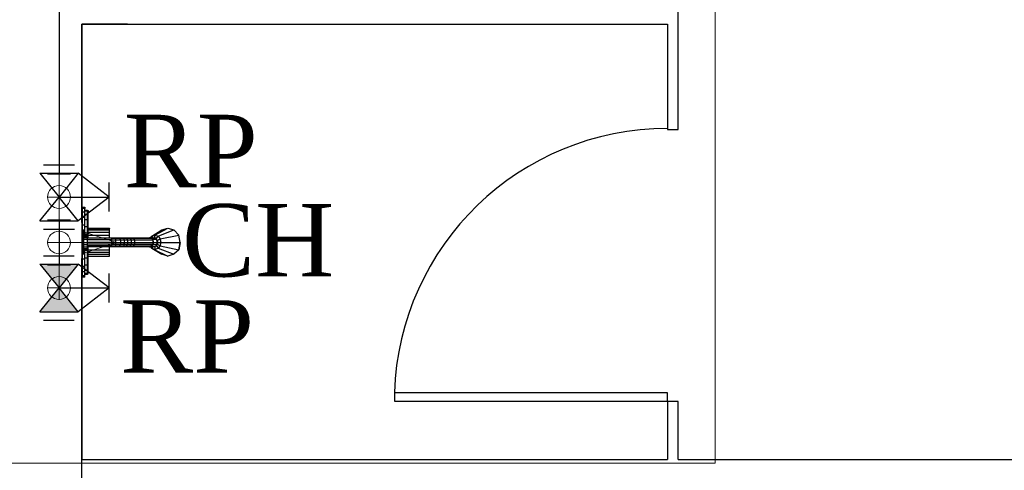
# Model space of a CAD drawing. Header units: millimetres. Extents: x 335 to 91596, y -1 to 84.
# Tile 27 of 87: x 384.83 to 387.7, y 14.3 to 15.62. Entities that reach past the tile are written whole.
import ezdxf

# ---------------------------------------------------------------- set-up
doc = ezdxf.new("R2010")
doc.units = ezdxf.units.MM
doc.header["$MEASUREMENT"] = 0
for name, color, linetype, lineweight in [('AF-Conexões detalhe', 7, 'Continuous', 20), ('AF-Textos conexão', 7, 'Continuous', 20), ('AF-Tubos detalhe', 5, 'Continuous', 20), ('AQ-Conexões detalhe', 7, 'Continuous', 20), ('AQ-Textos conexão', 7, 'Continuous', 20), ('AQ-Tubos detalhe', 1, 'Continuous', 30), ('DI-Detalhes', 7, 'Continuous', 20), ('Simbolos', 1, 'Continuous', 30), ('SIMBOLOS INT', 8, 'Continuous', 5), ('Simbolos_int', 1, 'Continuous', 30)]:
    doc.layers.add(name, color=color, linetype=linetype, lineweight=lineweight)
doc.styles.add('TimesNewRoman', font='times.ttf')

msp = doc.modelspace()

# ---------------------------------------------------------------- hatches: boundary and pattern name
at = {"layer": 'Simbolos', "linetype": 'Continuous'}
for points in [[(384.8867, 14.9015), (384.9987, 14.9015), (384.9427, 14.8315)], [(384.9427, 14.8315), (384.8867, 14.7615), (384.9987, 14.7615)]]:
    msp.add_hatch(color=256, dxfattribs=at).paths.add_polyline_path(points)

# ---------------------------------------------------------------- linework, layer by layer
at = {"color": 7}
for p, q in [((386.7517, 15.2946), (386.7517, 15.7614)), ((385.0095, 15.0231), (385.0095, 15.6031)), ((385.0095, 15.6031), (386.7204, 15.6031)), ((385.1423, 15.6031), (385.0095, 15.6031)), ((385.0095, 15.6031), (385.0095, 14.3278)), ((386.7204, 15.6031), (386.7204, 15.2946)), ((386.7204, 15.2946), (386.7517, 15.2946)), ((385.0095, 12.3668), (385.0095, 14.9176)), ((386.7204, 14.525), (385.9236, 14.525)), ((385.9236, 14.4996), (385.9236, 14.525)), ((386.7204, 14.4996), (386.7204, 14.525)), ((386.7204, 14.4996), (385.9236, 14.4996)), ((386.7517, 14.4996), (386.7204, 14.4996)), ((386.7204, 14.4996), (386.7204, 14.3297)), ((386.7517, 14.3297), (386.7517, 14.4996)), ((385.0095, 14.3297), (386.7204, 14.3297)), ((386.7517, 14.3297), (389.9704, 14.3297))]:
    msp.add_line(p, q, dxfattribs=at)
at = {"color": 8}
for p, q in [((385.0108, 15.0675), (385.0178, 15.0675)), ((385.0108, 15.0675), (385.0108, 15.0635)), ((385.0108, 15.0535), (385.0108, 15.0635)), ((385.0178, 15.0635), (385.0108, 15.0635)), ((385.0108, 15.0375), (385.0108, 15.0535)), ((385.0178, 15.0535), (385.0108, 15.0535)), ((385.0178, 15.0675), (385.0178, 15.0635)), ((385.0178, 15.0535), (385.0178, 15.0635)), ((385.0178, 15.0595), (385.0258, 15.0595)), ((385.0178, 15.0575), (385.0258, 15.0575)), ((385.0178, 15.0375), (385.0178, 15.0535)), ((385.0178, 15.0475), (385.0258, 15.0475)), ((385.0258, 15.0595), (385.0258, 15.0575)), ((385.0258, 15.0585), (385.0278, 15.0585)), ((385.0258, 15.0475), (385.0258, 15.0575)), ((385.0258, 15.0545), (385.0278, 15.0545)), ((385.0258, 15.0315), (385.0258, 15.0475)), ((385.0278, 15.0585), (385.0278, 15.0545)), ((385.0278, 15.0465), (385.0278, 15.0545)), ((385.0108, 15.0155), (385.0108, 15.0375)), ((385.0178, 15.0375), (385.0108, 15.0375)), ((385.0178, 15.0155), (385.0178, 15.0375)), ((385.0178, 15.0315), (385.0258, 15.0315)), ((385.0258, 15.0465), (385.0278, 15.0465)), ((385.0258, 15.0115), (385.0258, 15.0315)), ((385.0258, 15.0305), (385.0278, 15.0305)), ((385.0278, 15.0305), (385.0278, 15.0465)), ((385.0278, 15.0115), (385.0278, 15.0305)), ((385.0108, 15.0015), (385.0108, 15.0155)), ((385.0178, 15.0155), (385.0108, 15.0155)), ((385.0108, 15.0015), (385.0148, 15.0015)), ((385.0108, 15.0015), (385.0108, 14.9985)), ((385.0108, 14.9905), (385.0108, 14.9985)), ((385.0148, 14.9985), (385.0108, 14.9985)), ((385.0108, 14.9785), (385.0108, 14.9905)), ((385.0148, 14.9905), (385.0108, 14.9905)), ((385.0148, 15.0015), (385.0148, 14.9985)), ((385.0148, 14.9905), (385.0148, 14.9985)), ((385.0148, 14.9785), (385.0148, 14.9905)), ((385.0178, 14.9905), (385.0148, 14.9905)), ((385.0178, 14.9905), (385.0178, 15.0155)), ((385.0178, 15.0115), (385.0258, 15.0115)), ((385.0178, 14.9855), (385.0178, 14.9905)), ((385.0258, 14.9895), (385.0258, 15.0115)), ((385.0258, 15.0115), (385.0278, 15.0115)), ((385.0278, 14.9895), (385.0278, 15.0115)), ((385.0278, 15.0065), (385.0898, 15.0065)), ((385.0278, 15.0055), (385.0898, 15.0055)), ((385.0278, 15.0015), (385.0898, 15.0015)), ((385.0278, 14.9945), (385.0898, 14.9945)), ((385.0898, 15.0065), (385.0898, 15.0055)), ((385.0898, 15.0015), (385.0898, 15.0055)), ((385.0898, 14.9945), (385.0898, 15.0015)), ((385.0898, 14.9855), (385.0898, 14.9945)), ((385.2138, 14.9835), (385.2428, 15.0015)), ((385.2228, 14.9855), (385.2608, 15.0065)), ((385.2328, 14.9835), (385.2778, 15.0015)), ((385.2428, 15.0015), (385.2608, 15.0065)), ((385.2428, 15.0015), (385.2608, 15.0065)), ((385.2608, 15.0065), (385.2778, 15.0015)), ((385.2608, 15.0065), (385.2778, 15.0015)), ((385.2778, 15.0015), (385.2928, 14.9855)), ((385.2778, 15.0015), (385.2928, 14.9855)), ((385.0108, 14.9645), (385.0108, 14.9785)), ((385.0148, 14.9785), (385.0108, 14.9785)), ((385.0108, 14.9525), (385.0108, 14.9645)), ((385.0148, 14.9645), (385.0108, 14.9645)), ((385.0148, 14.9855), (385.0258, 14.9855)), ((385.0148, 14.9835), (385.0258, 14.9835)), ((385.0148, 14.9795), (385.0258, 14.9795)), ((385.0148, 14.9645), (385.0148, 14.9785)), ((385.0148, 14.9745), (385.0258, 14.9745)), ((385.0148, 14.9525), (385.0148, 14.9645)), ((385.0148, 14.9645), (385.0258, 14.9645)), ((385.0178, 14.9895), (385.0258, 14.9895)), ((385.0258, 14.9855), (385.0258, 14.9895)), ((385.0258, 14.9895), (385.0278, 14.9895)), ((385.0258, 14.9855), (385.0258, 14.9835)), ((385.0258, 14.9795), (385.0258, 14.9835)), ((385.0258, 14.9745), (385.0258, 14.9795)), ((385.0258, 14.9785), (385.0958, 14.9785)), ((385.0958, 14.9775), (385.0258, 14.9775)), ((385.0258, 14.9645), (385.0258, 14.9745)), ((385.0958, 14.9725), (385.0258, 14.9725)), ((385.0258, 14.9585), (385.0258, 14.9645)), ((385.0958, 14.9645), (385.0258, 14.9645)), ((385.0278, 14.9785), (385.0278, 14.9895)), ((385.0278, 14.9855), (385.0898, 14.9855)), ((385.0898, 14.9785), (385.0898, 14.9855)), ((385.0958, 14.9785), (385.1068, 14.9785)), ((385.0958, 14.9785), (385.0958, 14.9775)), ((385.0958, 14.9775), (385.0958, 14.9725)), ((385.0958, 14.9775), (385.1078, 14.9775)), ((385.0958, 14.9725), (385.0958, 14.9645)), ((385.0958, 14.9725), (385.1078, 14.9725)), ((385.0958, 14.9645), (385.0958, 14.9595)), ((385.0958, 14.9645), (385.1078, 14.9645)), ((385.1068, 14.9785), (385.1178, 14.9785)), ((385.1068, 14.9785), (385.1078, 14.9775)), ((385.1078, 14.9775), (385.1078, 14.9725)), ((385.1078, 14.9775), (385.1188, 14.9775)), ((385.1078, 14.9725), (385.1078, 14.9645)), ((385.1078, 14.9725), (385.1218, 14.9725)), ((385.1078, 14.9645), (385.1078, 14.9595)), ((385.1078, 14.9645), (385.1218, 14.9645)), ((385.1178, 14.9785), (385.1188, 14.9775)), ((385.1178, 14.9785), (385.1278, 14.9785)), ((385.1188, 14.9775), (385.1218, 14.9725)), ((385.1188, 14.9775), (385.1318, 14.9775)), ((385.1218, 14.9725), (385.1218, 14.9645)), ((385.1218, 14.9725), (385.1318, 14.9725)), ((385.1218, 14.9645), (385.1218, 14.9595)), ((385.1218, 14.9645), (385.1338, 14.9645)), ((385.1278, 14.9785), (385.1388, 14.9785)), ((385.1278, 14.9785), (385.1318, 14.9775)), ((385.1318, 14.9775), (385.1318, 14.9725)), ((385.1318, 14.9775), (385.1388, 14.9775)), ((385.1318, 14.9725), (385.1338, 14.9645)), ((385.1318, 14.9725), (385.1428, 14.9725)), ((385.1338, 14.9645), (385.1318, 14.9595)), ((385.1338, 14.9645), (385.1428, 14.9645)), ((385.1388, 14.9785), (385.1468, 14.9785)), ((385.1388, 14.9785), (385.1388, 14.9775)), ((385.1388, 14.9775), (385.1428, 14.9725)), ((385.1388, 14.9775), (385.1498, 14.9775)), ((385.1428, 14.9725), (385.1428, 14.9645)), ((385.1428, 14.9725), (385.1538, 14.9725)), ((385.1428, 14.9645), (385.1428, 14.9595)), ((385.1428, 14.9645), (385.1538, 14.9645)), ((385.1468, 14.9785), (385.1548, 14.9785)), ((385.1468, 14.9785), (385.1498, 14.9775)), ((385.1498, 14.9775), (385.1538, 14.9725)), ((385.1498, 14.9775), (385.1588, 14.9775)), ((385.1538, 14.9725), (385.1538, 14.9645)), ((385.1538, 14.9725), (385.1628, 14.9725)), ((385.1538, 14.9645), (385.1538, 14.9595)), ((385.1538, 14.9645), (385.1628, 14.9645)), ((385.1548, 14.9785), (385.2068, 14.9785)), ((385.1548, 14.9785), (385.1588, 14.9775)), ((385.1588, 14.9775), (385.1628, 14.9725)), ((385.1588, 14.9775), (385.2128, 14.9775)), ((385.1628, 14.9725), (385.1628, 14.9645)), ((385.1628, 14.9725), (385.2168, 14.9725)), ((385.1628, 14.9645), (385.1628, 14.9595)), ((385.1628, 14.9645), (385.2168, 14.9645)), ((385.2008, 14.9785), (385.2068, 14.9795)), ((385.2008, 14.9785), (385.2128, 14.9785)), ((385.2068, 14.9795), (385.2178, 14.9795)), ((385.2068, 14.9795), (385.2128, 14.9785)), ((385.2068, 14.9785), (385.2128, 14.9775)), ((385.2108, 14.9795), (385.2138, 14.9835)), ((385.2108, 14.9775), (385.2128, 14.9785)), ((385.2128, 14.9785), (385.2178, 14.9745)), ((385.2128, 14.9785), (385.2128, 14.9755)), ((385.2128, 14.9785), (385.2248, 14.9785)), ((385.2128, 14.9775), (385.2168, 14.9725)), ((385.2138, 14.9835), (385.2228, 14.9855)), ((385.2168, 14.9795), (385.2138, 14.9835)), ((385.2138, 14.9755), (385.2168, 14.9755)), ((385.2138, 14.9755), (385.2168, 14.9755)), ((385.2168, 14.9725), (385.2178, 14.9745)), ((385.2168, 14.9725), (385.2168, 14.9645)), ((385.2168, 14.9645), (385.2168, 14.9595)), ((385.2168, 14.9645), (385.2188, 14.9645)), ((385.2178, 14.9795), (385.2248, 14.9785)), ((385.2188, 14.9645), (385.2178, 14.9745)), ((385.2178, 14.9745), (385.2288, 14.9745)), ((385.2188, 14.9645), (385.2178, 14.9585)), ((385.2188, 14.9645), (385.2298, 14.9645)), ((385.2228, 14.9785), (385.2228, 14.9855)), ((385.2228, 14.9855), (385.2328, 14.9835)), ((385.2248, 14.9785), (385.2288, 14.9745)), ((385.2268, 14.9755), (385.2328, 14.9835)), ((385.2298, 14.9645), (385.2288, 14.9745)), ((385.2288, 14.9725), (385.2298, 14.9705)), ((385.2288, 14.9585), (385.2298, 14.9645)), ((385.2298, 14.9705), (385.2378, 14.9755)), ((385.2328, 14.9645), (385.2298, 14.9705)), ((385.2298, 14.9595), (385.2328, 14.9645)), ((385.2328, 14.9835), (385.2378, 14.9755)), ((385.2328, 14.9645), (385.2408, 14.9645)), ((385.2378, 14.9755), (385.2928, 14.9855)), ((385.2408, 14.9645), (385.2378, 14.9755)), ((385.2378, 14.9545), (385.2408, 14.9645)), ((385.2408, 14.9645), (385.2968, 14.9645)), ((385.2968, 14.9645), (385.2928, 14.9855)), ((385.2968, 14.9645), (385.2928, 14.9855)), ((385.2928, 14.9435), (385.2968, 14.9645)), ((385.2968, 14.9645), (385.2928, 14.9435)), ((385.0108, 14.9405), (385.0108, 14.9525)), ((385.0148, 14.9525), (385.0108, 14.9525)), ((385.0108, 14.9325), (385.0108, 14.9405)), ((385.0148, 14.9405), (385.0108, 14.9405)), ((385.0108, 14.9305), (385.0108, 14.9325)), ((385.0148, 14.9325), (385.0108, 14.9325)), ((385.0148, 14.9585), (385.0258, 14.9585)), ((385.0148, 14.9405), (385.0148, 14.9525)), ((385.0148, 14.9515), (385.0258, 14.9515)), ((385.0148, 14.9465), (385.0258, 14.9465)), ((385.0148, 14.9435), (385.0258, 14.9435)), ((385.0148, 14.9325), (385.0148, 14.9405)), ((385.0178, 14.9405), (385.0148, 14.9405)), ((385.0148, 14.9305), (385.0148, 14.9325)), ((385.0178, 14.9405), (385.0178, 14.9435)), ((385.0178, 14.9425), (385.0258, 14.9425)), ((385.0178, 14.9155), (385.0178, 14.9405)), ((385.0958, 14.9595), (385.0258, 14.9595)), ((385.0258, 14.9515), (385.0258, 14.9585)), ((385.0958, 14.9545), (385.0258, 14.9545)), ((385.0258, 14.9525), (385.0958, 14.9525)), ((385.0258, 14.9465), (385.0258, 14.9515)), ((385.0258, 14.9435), (385.0258, 14.9465)), ((385.0258, 14.9425), (385.0258, 14.9435)), ((385.0258, 14.9195), (385.0258, 14.9425)), ((385.0258, 14.9425), (385.0278, 14.9425)), ((385.0278, 14.9425), (385.0278, 14.9525)), ((385.0278, 14.9435), (385.0898, 14.9435)), ((385.0278, 14.9195), (385.0278, 14.9425)), ((385.0278, 14.9365), (385.0898, 14.9365)), ((385.0898, 14.9435), (385.0898, 14.9525)), ((385.0898, 14.9365), (385.0898, 14.9435)), ((385.0898, 14.9305), (385.0898, 14.9365)), ((385.0958, 14.9595), (385.0958, 14.9545)), ((385.0958, 14.9595), (385.1078, 14.9595)), ((385.0958, 14.9525), (385.0958, 14.9545)), ((385.0958, 14.9545), (385.1078, 14.9545)), ((385.0958, 14.9525), (385.1068, 14.9525)), ((385.1068, 14.9525), (385.1078, 14.9545)), ((385.1068, 14.9525), (385.1178, 14.9525)), ((385.1078, 14.9595), (385.1078, 14.9545)), ((385.1078, 14.9595), (385.1218, 14.9595)), ((385.1078, 14.9545), (385.1188, 14.9545)), ((385.1178, 14.9525), (385.1188, 14.9545)), ((385.1178, 14.9525), (385.1278, 14.9525)), ((385.1218, 14.9595), (385.1188, 14.9545)), ((385.1188, 14.9545), (385.1318, 14.9545)), ((385.1218, 14.9595), (385.1318, 14.9595)), ((385.1278, 14.9525), (385.1318, 14.9545)), ((385.1278, 14.9525), (385.1388, 14.9525)), ((385.1318, 14.9595), (385.1318, 14.9545)), ((385.1318, 14.9595), (385.1428, 14.9595)), ((385.1318, 14.9545), (385.1388, 14.9545)), ((385.1428, 14.9595), (385.1388, 14.9545)), ((385.1388, 14.9525), (385.1388, 14.9545)), ((385.1388, 14.9545), (385.1498, 14.9545)), ((385.1388, 14.9525), (385.1468, 14.9525)), ((385.1428, 14.9595), (385.1538, 14.9595)), ((385.1468, 14.9525), (385.1498, 14.9545)), ((385.1468, 14.9525), (385.1548, 14.9525)), ((385.1538, 14.9595), (385.1498, 14.9545)), ((385.1498, 14.9545), (385.1588, 14.9545)), ((385.1538, 14.9595), (385.1628, 14.9595)), ((385.1548, 14.9525), (385.1588, 14.9545)), ((385.1548, 14.9525), (385.2068, 14.9525)), ((385.1628, 14.9595), (385.1588, 14.9545)), ((385.1588, 14.9545), (385.2128, 14.9545)), ((385.1628, 14.9595), (385.2168, 14.9595)), ((385.2068, 14.9515), (385.2008, 14.9525)), ((385.2008, 14.9525), (385.2128, 14.9525)), ((385.2068, 14.9525), (385.2128, 14.9545)), ((385.2128, 14.9525), (385.2068, 14.9515)), ((385.2068, 14.9515), (385.2178, 14.9515)), ((385.2128, 14.9525), (385.2108, 14.9545)), ((385.2138, 14.9475), (385.2108, 14.9515)), ((385.2168, 14.9595), (385.2128, 14.9545)), ((385.2178, 14.9585), (385.2128, 14.9525)), ((385.2128, 14.9525), (385.2128, 14.9565)), ((385.2128, 14.9525), (385.2248, 14.9525)), ((385.2168, 14.9565), (385.2138, 14.9565)), ((385.2138, 14.9565), (385.2168, 14.9565)), ((385.2168, 14.9515), (385.2138, 14.9475)), ((385.2138, 14.9475), (385.2428, 14.9305)), ((385.2228, 14.9435), (385.2138, 14.9475)), ((385.2178, 14.9585), (385.2288, 14.9585)), ((385.2248, 14.9525), (385.2178, 14.9515)), ((385.2228, 14.9525), (385.2228, 14.9435)), ((385.2328, 14.9475), (385.2228, 14.9435)), ((385.2228, 14.9435), (385.2608, 14.9245)), ((385.2288, 14.9585), (385.2248, 14.9525)), ((385.2268, 14.9565), (385.2328, 14.9475)), ((385.2298, 14.9595), (385.2288, 14.9595)), ((385.2298, 14.9595), (385.2378, 14.9545)), ((385.2378, 14.9545), (385.2328, 14.9475)), ((385.2328, 14.9475), (385.2778, 14.9305)), ((385.2378, 14.9545), (385.2928, 14.9435)), ((385.2928, 14.9435), (385.2778, 14.9305)), ((385.2928, 14.9435), (385.2778, 14.9305)), ((385.0148, 14.9305), (385.0108, 14.9305)), ((385.0108, 14.9155), (385.0108, 14.9305)), ((385.0108, 14.8945), (385.0108, 14.9155)), ((385.0178, 14.9155), (385.0108, 14.9155)), ((385.0178, 14.9195), (385.0258, 14.9195)), ((385.0178, 14.8945), (385.0178, 14.9155)), ((385.0258, 14.8995), (385.0258, 14.9195)), ((385.0258, 14.9195), (385.0278, 14.9195)), ((385.0278, 14.9305), (385.0898, 14.9305)), ((385.0278, 14.9245), (385.0898, 14.9245)), ((385.0278, 14.9245), (385.0898, 14.9245)), ((385.0278, 14.8995), (385.0278, 14.9195)), ((385.0898, 14.9245), (385.0898, 14.9305)), ((385.2608, 14.9245), (385.2428, 14.9305)), ((385.2608, 14.9245), (385.2428, 14.9305)), ((385.2778, 14.9305), (385.2608, 14.9245)), ((385.2778, 14.9305), (385.2608, 14.9245)), ((385.0108, 14.8785), (385.0108, 14.8945)), ((385.0178, 14.8945), (385.0108, 14.8945)), ((385.0108, 14.8675), (385.0108, 14.8785)), ((385.0178, 14.8785), (385.0108, 14.8785)), ((385.0178, 14.8995), (385.0258, 14.8995)), ((385.0178, 14.8785), (385.0178, 14.8945)), ((385.0178, 14.8835), (385.0258, 14.8835)), ((385.0178, 14.8675), (385.0178, 14.8785)), ((385.0178, 14.8745), (385.0258, 14.8745)), ((385.0258, 14.8835), (385.0258, 14.8995)), ((385.0258, 14.8995), (385.0278, 14.8995)), ((385.0258, 14.8845), (385.0278, 14.8845)), ((385.0258, 14.8745), (385.0258, 14.8835)), ((385.0258, 14.8765), (385.0278, 14.8765)), ((385.0258, 14.8715), (385.0258, 14.8745)), ((385.0278, 14.8845), (385.0278, 14.8995)), ((385.0278, 14.8765), (385.0278, 14.8845)), ((385.0278, 14.8725), (385.0278, 14.8765)), ((385.0108, 14.8635), (385.0108, 14.8675)), ((385.0178, 14.8675), (385.0108, 14.8675)), ((385.0178, 14.8635), (385.0108, 14.8635)), ((385.0178, 14.8715), (385.0258, 14.8715)), ((385.0178, 14.8635), (385.0178, 14.8675)), ((385.0258, 14.8725), (385.0278, 14.8725))]:
    msp.add_line(p, q, dxfattribs=at)
at = {"color": 7}
msp.add_arc((386.7204, 14.4996), 0.7982, 90, 178.095, dxfattribs=at)
at = {"layer": 'AF-Conexões detalhe', "linetype": 'Continuous'}
for p, q in [((384.9094, 15.1642), (384.9761, 15.1642)), ((384.9427, 15.0975), (384.9427, 15.1642)), ((384.9427, 15.0975), (384.9427, 15.0309)), ((384.9094, 15.0311), (384.9761, 15.0311)), ((384.9094, 15.0309), (384.9761, 15.0309)), ((384.9427, 14.9645), (384.9427, 15.0311)), ((384.9427, 14.9645), (384.9427, 14.8978)), ((384.9094, 14.8978), (384.9761, 14.8978))]:
    msp.add_line(p, q, dxfattribs=at)
for centre in [(384.9427, 15.0975), (384.9427, 15.0975), (384.9427, 15.0975), (384.9427, 14.9645)]:
    msp.add_circle(centre, 0.0333, dxfattribs=at)
at = {"layer": 'AF-Tubos detalhe'}
for p, q in [((384.9429, 16.3317), (384.9427, 15.1642)), ((384.9427, 15.0309), (384.9427, 15.0311))]:
    msp.add_line(p, q, dxfattribs=at)
at = {"layer": 'AQ-Conexões detalhe', "linetype": 'Continuous'}
for p, q in [((384.9094, 15.1642), (384.9761, 15.1642)), ((384.9427, 15.0975), (384.9427, 15.1642)), ((384.9427, 15.0975), (384.9427, 15.0309)), ((384.9094, 15.0309), (384.9761, 15.0309)), ((385.0094, 14.9978), (385.0094, 14.9311)), ((385.0094, 14.9978), (385.1094, 14.9645)), ((384.9427, 14.9645), (385.1094, 14.9645)), ((385.0094, 14.9311), (385.1094, 14.9645)), ((384.9094, 14.8982), (384.9761, 14.8982)), ((384.9094, 14.8982), (384.9761, 14.8982)), ((384.9427, 14.8315), (384.9427, 14.8982)), ((384.9427, 14.8315), (384.9427, 14.8982))]:
    msp.add_line(p, q, dxfattribs=at)
for centre in [(384.9427, 14.9645), (384.9427, 14.8315), (384.9427, 14.8315), (384.9427, 14.8315)]:
    msp.add_circle(centre, 0.0333, dxfattribs=at)
at = {"layer": 'AQ-Tubos detalhe'}
for p, q in [((384.9429, 16.0658), (384.9427, 15.1642)), ((384.9427, 15.0309), (384.9427, 14.8982)), ((384.9427, 14.8982), (384.9427, 14.8978))]:
    msp.add_line(p, q, dxfattribs=at)
at = {"layer": 'DI-Detalhes', "color": 3, "linetype": 'Continuous'}
msp.add_lwpolyline([(386.8599, 14.3195), (384.6664, 14.3195), (384.6664, 18.5342), (386.8599, 18.5342), (386.8599, 14.3195)], close=True, dxfattribs=at)
at = {"layer": 'Simbolos'}
for p, q in [((384.8867, 15.1675), (384.9427, 15.0975)), ((384.8867, 15.1675), (384.9987, 15.1675)), ((384.9987, 15.1675), (384.9427, 15.0975)), ((385.0887, 15.0975), (384.9987, 15.1675)), ((385.0887, 15.0555), (385.0887, 15.1395)), ((384.8867, 15.0275), (384.9427, 15.0975)), ((384.9427, 15.0975), (385.0887, 15.0975)), ((384.9987, 15.0275), (384.9427, 15.0975)), ((385.0887, 15.0975), (384.9987, 15.0275)), ((384.8867, 15.0275), (384.9987, 15.0275)), ((384.8867, 14.9015), (384.9427, 14.8315)), ((384.8867, 14.9015), (384.9987, 14.9015)), ((384.9987, 14.9015), (384.9427, 14.8315)), ((385.0887, 14.8315), (384.9987, 14.9015)), ((385.0887, 14.7895), (385.0887, 14.8735)), ((384.8867, 14.7615), (384.9427, 14.8315)), ((384.9427, 14.8315), (385.0887, 14.8315)), ((384.9987, 14.7615), (384.9427, 14.8315)), ((385.0887, 14.8315), (384.9987, 14.7615)), ((384.8867, 14.7615), (384.9987, 14.7615))]:
    msp.add_line(p, q, dxfattribs=at)
at = {"layer": 'SIMBOLOS INT', "linetype": 'Continuous'}
for p, q in [((384.9428, 15.0975), (384.9428, 15.1295)), ((384.9428, 15.1295), (384.9428, 15.0635)), ((384.9778, 15.0975), (384.9108, 15.0975)), ((384.9428, 14.9645), (384.9428, 14.9965)), ((384.9428, 14.9965), (384.9428, 14.9295)), ((384.9778, 14.9645), (384.9108, 14.9645)), ((384.9428, 14.8315), (384.9428, 14.8635)), ((384.9428, 14.8635), (384.9428, 14.7965)), ((384.9778, 14.8315), (384.9108, 14.8315))]:
    msp.add_line(p, q, dxfattribs=at)
at = {"layer": 'Simbolos_int'}
for p, q in [((384.8977, 15.1915), (384.9877, 15.1915)), ((384.8977, 15.0035), (384.9877, 15.0035)), ((384.8977, 14.9255), (384.9867, 14.9255)), ((384.8977, 14.7375), (384.9867, 14.7375))]:
    msp.add_line(p, q, dxfattribs=at)

# ---------------------------------------------------------------- texts
at = {"layer": 'AF-Textos conexão', "insert": (385.132, 15.1261), "char_height": 0.2118, "width": 0.743958, "attachment_point": 7, "line_spacing_factor": 0.798, "style": 'TimesNewRoman'}
msp.add_mtext('RP', dxfattribs=at)
at = {"layer": 'AQ-Textos conexão', "char_height": 0.2118, "attachment_point": 7, "line_spacing_factor": 0.798, "style": 'TimesNewRoman'}
for s, insert, width in [('CH', (385.302, 14.8621), 0.844733), ('RP', (385.121, 14.5841), 0.743958)]:
    msp.add_mtext(s, dxfattribs=dict(at, insert=insert, width=width))

doc.saveas('drawing.dxf')
